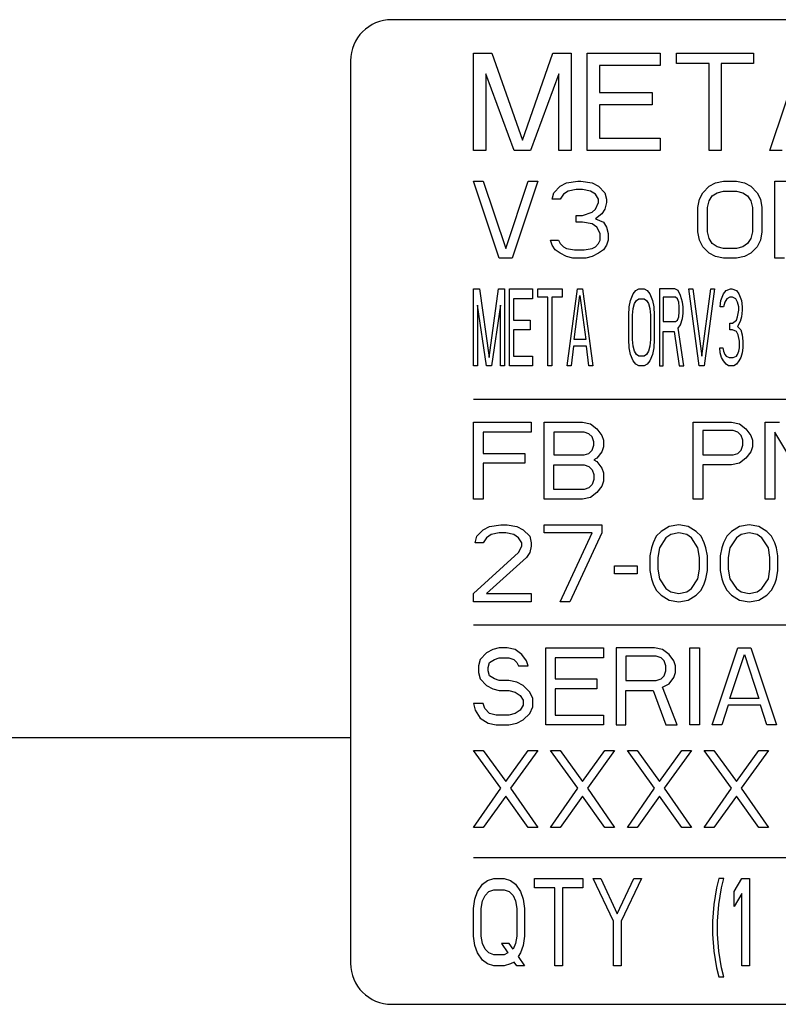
# Model space of a CAD drawing. Header units: millimetres. Extents: x 0 to 5600, y -1552 to 3960.
# Tile 5 of 199: x 1078 to 1115, y 1007 to 1055. Entities that reach past the tile are written whole.
import ezdxf

# ---------------------------------------------------------------- set-up
doc = ezdxf.new("R2010")
doc.units = ezdxf.units.MM
doc.header["$LTSCALE"] = 308
doc.layers.get('0').update_dxf_attribs({"linetype": 'CONTINUOUS'})

msp = doc.modelspace()

# ---------------------------------------------------------------- linework, layer by layer
at = {"color": 7, "linetype": 'Continuous'}
for p, q in [((1192.097, 1054.873), (1096.097, 1054.873)), ((1100.097, 1048.498), (1100.097, 1053.248)), ((1100.097, 1053.248), (1100.987, 1053.248)), ((1100.987, 1053.248), (1102.472, 1049.003)), ((1102.472, 1049.003), (1103.956, 1053.248)), ((1103.956, 1053.248), (1104.847, 1053.248)), ((1104.847, 1053.248), (1104.847, 1048.498)), ((1105.638, 1048.498), (1105.638, 1053.248)), ((1105.638, 1053.248), (1109.201, 1053.248)), ((1109.201, 1053.248), (1109.201, 1052.641)), ((1109.992, 1052.742), (1109.992, 1053.248)), ((1109.992, 1053.248), (1113.753, 1053.248)), ((1113.753, 1053.248), (1113.753, 1052.742)), ((1114.545, 1048.498), (1116.128, 1053.248)), ((1094.097, 1052.873), (1094.097, 1008.873)), ((1106.232, 1052.641), (1106.232, 1051.327)), ((1109.201, 1052.641), (1106.232, 1052.641)), ((1111.576, 1052.742), (1109.992, 1052.742)), ((1111.576, 1048.498), (1111.576, 1052.742)), ((1112.17, 1052.742), (1112.17, 1048.498)), ((1113.753, 1052.742), (1112.17, 1052.742)), ((1100.69, 1052.237), (1100.69, 1048.498)), ((1102.076, 1048.498), (1100.69, 1052.237)), ((1104.253, 1052.237), (1102.867, 1048.498)), ((1104.253, 1048.498), (1104.253, 1052.237)), ((1106.232, 1051.327), (1108.805, 1051.327)), ((1108.805, 1051.327), (1108.805, 1050.721)), ((1106.232, 1050.721), (1106.232, 1049.104)), ((1108.805, 1050.721), (1106.232, 1050.721)), ((1106.232, 1049.104), (1109.201, 1049.104)), ((1109.201, 1049.104), (1109.201, 1048.498)), ((1100.69, 1048.498), (1100.097, 1048.498)), ((1102.867, 1048.498), (1102.076, 1048.498)), ((1104.847, 1048.498), (1104.253, 1048.498)), ((1109.201, 1048.498), (1105.638, 1048.498)), ((1112.17, 1048.498), (1111.576, 1048.498)), ((1115.138, 1048.498), (1114.545, 1048.498)), ((1101.347, 1043.248), (1100.097, 1046.998)), ((1100.097, 1046.998), (1100.565, 1046.998)), ((1100.565, 1046.998), (1101.659, 1043.726)), ((1101.659, 1043.726), (1102.753, 1046.998)), ((1103.222, 1046.998), (1101.972, 1043.248)), ((1102.753, 1046.998), (1103.222, 1046.998)), ((1104.315, 1046.758), (1104.628, 1046.918)), ((1104.628, 1046.918), (1105.175, 1046.998)), ((1105.175, 1046.998), (1105.331, 1046.998)), ((1105.331, 1046.998), (1105.878, 1046.918)), ((1105.878, 1046.918), (1106.19, 1046.758)), ((1111.581, 1046.758), (1111.893, 1046.918)), ((1111.893, 1046.918), (1112.284, 1046.998)), ((1112.284, 1046.998), (1112.909, 1046.998)), ((1112.909, 1046.998), (1113.3, 1046.918)), ((1113.3, 1046.918), (1113.612, 1046.758)), ((1114.784, 1043.248), (1114.784, 1046.998)), ((1114.784, 1046.998), (1116.659, 1046.998)), ((1103.925, 1046.12), (1104.003, 1046.439)), ((1104.003, 1046.439), (1104.315, 1046.758)), ((1104.706, 1046.519), (1104.472, 1046.359)), ((1105.097, 1046.599), (1104.706, 1046.519)), ((1105.409, 1046.599), (1105.097, 1046.599)), ((1105.8, 1046.519), (1105.409, 1046.599)), ((1106.034, 1046.359), (1105.8, 1046.519)), ((1106.19, 1046.758), (1106.503, 1046.439)), ((1106.503, 1046.439), (1106.581, 1046.12)), ((1111.112, 1046.12), (1111.268, 1046.439)), ((1111.268, 1046.439), (1111.581, 1046.758)), ((1111.737, 1046.28), (1111.972, 1046.439)), ((1111.972, 1046.439), (1112.284, 1046.519)), ((1112.284, 1046.519), (1112.909, 1046.519)), ((1112.909, 1046.519), (1113.222, 1046.439)), ((1113.222, 1046.439), (1113.456, 1046.28)), ((1113.612, 1046.758), (1113.925, 1046.439)), ((1113.925, 1046.439), (1114.081, 1046.12)), ((1104.315, 1046.12), (1103.925, 1046.12)), ((1104.472, 1046.359), (1104.315, 1046.12)), ((1106.19, 1046.12), (1106.034, 1046.359)), ((1106.034, 1045.641), (1106.19, 1045.96)), ((1106.19, 1045.96), (1106.19, 1046.12)), ((1106.581, 1045.96), (1106.503, 1045.641)), ((1106.581, 1046.12), (1106.581, 1045.96)), ((1111.034, 1045.721), (1111.112, 1046.12)), ((1111.503, 1045.721), (1111.581, 1046.04)), ((1111.581, 1046.04), (1111.737, 1046.28)), ((1113.456, 1046.28), (1113.612, 1046.04)), ((1113.612, 1046.04), (1113.69, 1045.721)), ((1114.081, 1046.12), (1114.159, 1045.721)), ((1105.409, 1045.322), (1105.878, 1045.482)), ((1105.878, 1045.482), (1106.034, 1045.641)), ((1106.503, 1045.641), (1106.347, 1045.402)), ((1111.034, 1044.524), (1111.034, 1045.721)), ((1111.503, 1044.524), (1111.503, 1045.721)), ((1113.69, 1045.721), (1113.69, 1044.524)), ((1114.159, 1045.721), (1114.159, 1044.524)), ((1105.097, 1045.003), (1105.097, 1045.322)), ((1105.097, 1045.322), (1105.409, 1045.322)), ((1105.409, 1045.003), (1105.097, 1045.003)), ((1105.878, 1044.923), (1105.409, 1045.003)), ((1106.347, 1045.402), (1106.034, 1045.163)), ((1106.034, 1045.163), (1106.425, 1045.003)), ((1106.425, 1045.003), (1106.581, 1044.764)), ((1106.112, 1044.764), (1105.878, 1044.923)), ((1106.268, 1044.444), (1106.112, 1044.764)), ((1106.581, 1044.764), (1106.659, 1044.444)), ((1111.112, 1044.125), (1111.034, 1044.524)), ((1111.581, 1044.205), (1111.503, 1044.524)), ((1113.69, 1044.524), (1113.612, 1044.205)), ((1114.159, 1044.524), (1114.081, 1044.125)), ((1103.925, 1043.886), (1103.847, 1044.125)), ((1103.847, 1044.125), (1104.237, 1044.125)), ((1104.237, 1044.125), (1104.315, 1043.966)), ((1106.19, 1043.966), (1106.268, 1044.125)), ((1106.268, 1044.125), (1106.268, 1044.444)), ((1106.659, 1044.125), (1106.581, 1043.886)), ((1106.659, 1044.444), (1106.659, 1044.125)), ((1111.268, 1043.806), (1111.112, 1044.125)), ((1111.737, 1043.966), (1111.581, 1044.205)), ((1113.612, 1044.205), (1113.456, 1043.966)), ((1114.081, 1044.125), (1113.925, 1043.806)), ((1104.081, 1043.647), (1103.925, 1043.886)), ((1104.315, 1043.487), (1104.081, 1043.647)), ((1104.315, 1043.966), (1104.472, 1043.806)), ((1104.472, 1043.806), (1104.628, 1043.726)), ((1104.628, 1043.726), (1105.018, 1043.647)), ((1105.018, 1043.647), (1105.487, 1043.647)), ((1105.487, 1043.647), (1105.878, 1043.726)), ((1105.878, 1043.726), (1106.034, 1043.806)), ((1106.034, 1043.806), (1106.19, 1043.966)), ((1106.425, 1043.647), (1106.19, 1043.487)), ((1106.581, 1043.886), (1106.425, 1043.647)), ((1111.581, 1043.487), (1111.268, 1043.806)), ((1111.972, 1043.806), (1111.737, 1043.966)), ((1112.284, 1043.726), (1111.972, 1043.806)), ((1112.909, 1043.726), (1112.284, 1043.726)), ((1113.222, 1043.806), (1112.909, 1043.726)), ((1113.456, 1043.966), (1113.222, 1043.806)), ((1113.925, 1043.806), (1113.612, 1043.487)), ((1101.972, 1043.248), (1101.347, 1043.248)), ((1104.628, 1043.327), (1104.315, 1043.487)), ((1104.94, 1043.248), (1104.628, 1043.327)), ((1105.565, 1043.248), (1104.94, 1043.248)), ((1105.878, 1043.327), (1105.565, 1043.248)), ((1106.19, 1043.487), (1105.878, 1043.327)), ((1111.893, 1043.327), (1111.581, 1043.487)), ((1112.284, 1043.248), (1111.893, 1043.327)), ((1112.909, 1043.248), (1112.284, 1043.248)), ((1113.3, 1043.327), (1112.909, 1043.248)), ((1113.612, 1043.487), (1113.3, 1043.327)), ((1115.253, 1043.248), (1114.784, 1043.248)), ((1100.097, 1037.998), (1100.097, 1041.748)), ((1100.097, 1041.748), (1100.378, 1041.748)), ((1100.378, 1041.748), (1100.847, 1038.397)), ((1100.847, 1038.397), (1101.315, 1041.748)), ((1101.315, 1041.748), (1101.597, 1041.748)), ((1101.597, 1041.748), (1101.597, 1037.998)), ((1101.847, 1037.998), (1101.847, 1041.748)), ((1101.847, 1041.748), (1102.972, 1041.748)), ((1102.972, 1041.748), (1102.972, 1041.269)), ((1103.222, 1041.349), (1103.222, 1041.748)), ((1103.222, 1041.748), (1104.409, 1041.748)), ((1104.409, 1041.748), (1104.409, 1041.349)), ((1104.659, 1037.998), (1105.159, 1041.748)), ((1105.159, 1041.748), (1105.409, 1041.748)), ((1105.409, 1041.748), (1105.909, 1037.998)), ((1107.878, 1041.508), (1108.003, 1041.668)), ((1108.003, 1041.668), (1108.159, 1041.748)), ((1108.159, 1041.748), (1108.409, 1041.748)), ((1108.409, 1041.748), (1108.565, 1041.668)), ((1108.565, 1041.668), (1108.69, 1041.508)), ((1109.159, 1041.748), (1109.159, 1037.998)), ((1109.909, 1041.748), (1109.159, 1041.748)), ((1110.065, 1041.668), (1109.909, 1041.748)), ((1110.19, 1041.429), (1110.065, 1041.668)), ((1111.097, 1037.998), (1110.597, 1041.748)), ((1110.597, 1041.748), (1110.784, 1041.748)), ((1110.784, 1041.748), (1111.222, 1038.476)), ((1111.222, 1038.476), (1111.659, 1041.748)), ((1111.847, 1041.748), (1111.347, 1037.998)), ((1111.659, 1041.748), (1111.847, 1041.748)), ((1112.284, 1041.508), (1112.409, 1041.668)), ((1112.409, 1041.668), (1112.628, 1041.748)), ((1112.628, 1041.748), (1112.69, 1041.748)), ((1112.69, 1041.748), (1112.909, 1041.668)), ((1112.909, 1041.668), (1113.034, 1041.508)), ((1102.034, 1041.269), (1102.034, 1040.232)), ((1102.972, 1041.269), (1102.034, 1041.269)), ((1103.722, 1041.349), (1103.222, 1041.349)), ((1103.722, 1037.998), (1103.722, 1041.349)), ((1103.909, 1041.349), (1103.909, 1037.998)), ((1104.409, 1041.349), (1103.909, 1041.349)), ((1105.003, 1039.274), (1105.284, 1041.429)), ((1105.284, 1041.429), (1105.565, 1039.274)), ((1107.69, 1040.87), (1107.753, 1041.189)), ((1107.753, 1041.189), (1107.878, 1041.508)), ((1107.94, 1041.03), (1108.034, 1041.189)), ((1108.034, 1041.189), (1108.159, 1041.269)), ((1108.159, 1041.269), (1108.409, 1041.269)), ((1108.409, 1041.269), (1108.534, 1041.189)), ((1108.534, 1041.189), (1108.628, 1041.03)), ((1108.69, 1041.508), (1108.815, 1041.189)), ((1108.815, 1041.189), (1108.878, 1040.87)), ((1109.347, 1041.349), (1109.347, 1040.152)), ((1109.94, 1041.349), (1109.347, 1041.349)), ((1110.034, 1041.269), (1109.94, 1041.349)), ((1110.097, 1041.109), (1110.034, 1041.269)), ((1110.284, 1041.109), (1110.19, 1041.429)), ((1112.128, 1040.87), (1112.159, 1041.189)), ((1112.159, 1041.189), (1112.284, 1041.508)), ((1112.44, 1041.269), (1112.347, 1041.109)), ((1112.597, 1041.349), (1112.44, 1041.269)), ((1112.722, 1041.349), (1112.597, 1041.349)), ((1112.878, 1041.269), (1112.722, 1041.349)), ((1112.972, 1041.109), (1112.878, 1041.269)), ((1113.034, 1041.508), (1113.159, 1041.189)), ((1113.159, 1041.189), (1113.19, 1040.87)), ((1100.284, 1040.95), (1100.284, 1037.998)), ((1100.722, 1037.998), (1100.284, 1040.95)), ((1101.409, 1040.95), (1100.972, 1037.998)), ((1101.409, 1037.998), (1101.409, 1040.95)), ((1107.659, 1040.471), (1107.69, 1040.87)), ((1107.847, 1040.471), (1107.878, 1040.79)), ((1107.878, 1040.79), (1107.94, 1041.03)), ((1108.628, 1041.03), (1108.69, 1040.79)), ((1108.69, 1040.79), (1108.722, 1040.471)), ((1108.878, 1040.87), (1108.909, 1040.471)), ((1110.128, 1040.87), (1110.097, 1041.109)), ((1110.128, 1040.631), (1110.128, 1040.87)), ((1110.315, 1040.87), (1110.284, 1041.109)), ((1110.315, 1040.551), (1110.315, 1040.87)), ((1112.284, 1040.87), (1112.128, 1040.87)), ((1112.347, 1041.109), (1112.284, 1040.87)), ((1113.034, 1040.87), (1112.972, 1041.109)), ((1112.972, 1040.391), (1113.034, 1040.71)), ((1113.034, 1040.71), (1113.034, 1040.87)), ((1113.19, 1040.71), (1113.159, 1040.391)), ((1113.19, 1040.87), (1113.19, 1040.71)), ((1102.034, 1040.232), (1102.847, 1040.232)), ((1102.847, 1040.232), (1102.847, 1039.753)), ((1107.659, 1039.274), (1107.659, 1040.471)), ((1107.847, 1039.274), (1107.847, 1040.471)), ((1108.722, 1040.471), (1108.722, 1039.274)), ((1108.909, 1040.471), (1108.909, 1039.274)), ((1109.94, 1040.152), (1110.034, 1040.232)), ((1110.034, 1040.232), (1110.097, 1040.391)), ((1110.097, 1040.391), (1110.128, 1040.631)), ((1110.19, 1039.992), (1110.284, 1040.311)), ((1110.284, 1040.311), (1110.315, 1040.551)), ((1112.722, 1040.072), (1112.909, 1040.232)), ((1112.909, 1040.232), (1112.972, 1040.391)), ((1113.159, 1040.391), (1113.097, 1040.152)), ((1102.034, 1039.753), (1102.034, 1038.476)), ((1102.847, 1039.753), (1102.034, 1039.753)), ((1109.347, 1040.152), (1109.94, 1040.152)), ((1110.065, 1039.833), (1110.19, 1039.992)), ((1110.347, 1037.998), (1110.065, 1039.833)), ((1112.597, 1039.753), (1112.597, 1040.072)), ((1112.597, 1040.072), (1112.722, 1040.072)), ((1112.722, 1039.753), (1112.597, 1039.753)), ((1112.909, 1039.673), (1112.722, 1039.753)), ((1113.097, 1040.152), (1112.972, 1039.913)), ((1112.972, 1039.913), (1113.128, 1039.753)), ((1113.128, 1039.753), (1113.19, 1039.514)), ((1105.565, 1039.274), (1105.003, 1039.274)), ((1107.69, 1038.875), (1107.659, 1039.274)), ((1107.878, 1038.955), (1107.847, 1039.274)), ((1108.722, 1039.274), (1108.69, 1038.955)), ((1108.909, 1039.274), (1108.878, 1038.875)), ((1109.347, 1037.998), (1109.347, 1039.673)), ((1109.347, 1039.673), (1109.878, 1039.673)), ((1109.878, 1039.673), (1110.128, 1037.998)), ((1113.003, 1039.514), (1112.909, 1039.673)), ((1113.065, 1039.194), (1113.003, 1039.514)), ((1113.19, 1039.514), (1113.222, 1039.194)), ((1104.972, 1038.955), (1104.847, 1037.998)), ((1105.597, 1038.955), (1104.972, 1038.955)), ((1105.722, 1037.998), (1105.597, 1038.955)), ((1107.753, 1038.556), (1107.69, 1038.875)), ((1107.94, 1038.716), (1107.878, 1038.955)), ((1108.69, 1038.955), (1108.628, 1038.716)), ((1108.878, 1038.875), (1108.815, 1038.556)), ((1112.128, 1038.636), (1112.097, 1038.875)), ((1112.097, 1038.875), (1112.253, 1038.875)), ((1112.253, 1038.875), (1112.284, 1038.716)), ((1113.034, 1038.716), (1113.065, 1038.875)), ((1113.065, 1038.875), (1113.065, 1039.194)), ((1113.222, 1038.875), (1113.19, 1038.636)), ((1113.222, 1039.194), (1113.222, 1038.875)), ((1102.034, 1038.476), (1102.972, 1038.476)), ((1102.972, 1038.476), (1102.972, 1037.998)), ((1107.878, 1038.237), (1107.753, 1038.556)), ((1108.034, 1038.556), (1107.94, 1038.716)), ((1108.159, 1038.476), (1108.034, 1038.556)), ((1108.409, 1038.476), (1108.159, 1038.476)), ((1108.534, 1038.556), (1108.409, 1038.476)), ((1108.628, 1038.716), (1108.534, 1038.556)), ((1108.815, 1038.556), (1108.69, 1038.237)), ((1112.19, 1038.397), (1112.128, 1038.636)), ((1112.284, 1038.237), (1112.19, 1038.397)), ((1112.284, 1038.716), (1112.347, 1038.556)), ((1112.347, 1038.556), (1112.409, 1038.476)), ((1112.409, 1038.476), (1112.565, 1038.397)), ((1112.565, 1038.397), (1112.753, 1038.397)), ((1112.753, 1038.397), (1112.909, 1038.476)), ((1112.909, 1038.476), (1112.972, 1038.556)), ((1112.972, 1038.556), (1113.034, 1038.716)), ((1113.128, 1038.397), (1113.034, 1038.237)), ((1113.19, 1038.636), (1113.128, 1038.397)), ((1100.284, 1037.998), (1100.097, 1037.998)), ((1100.972, 1037.998), (1100.722, 1037.998)), ((1101.597, 1037.998), (1101.409, 1037.998)), ((1102.972, 1037.998), (1101.847, 1037.998)), ((1103.909, 1037.998), (1103.722, 1037.998)), ((1104.847, 1037.998), (1104.659, 1037.998)), ((1105.909, 1037.998), (1105.722, 1037.998)), ((1108.003, 1038.077), (1107.878, 1038.237)), ((1108.159, 1037.998), (1108.003, 1038.077)), ((1108.409, 1037.998), (1108.159, 1037.998)), ((1108.565, 1038.077), (1108.409, 1037.998)), ((1108.69, 1038.237), (1108.565, 1038.077)), ((1109.159, 1037.998), (1109.347, 1037.998)), ((1110.128, 1037.998), (1110.347, 1037.998)), ((1111.347, 1037.998), (1111.097, 1037.998)), ((1112.409, 1038.077), (1112.284, 1038.237)), ((1112.534, 1037.998), (1112.409, 1038.077)), ((1112.784, 1037.998), (1112.534, 1037.998)), ((1112.909, 1038.077), (1112.784, 1037.998)), ((1113.034, 1038.237), (1112.909, 1038.077)), ((1100.097, 1036.373), (1138.097, 1036.373)), ((1100.097, 1031.498), (1100.097, 1035.248)), ((1100.097, 1035.248), (1102.909, 1035.248)), ((1102.909, 1035.248), (1102.909, 1034.769)), ((1103.534, 1031.498), (1103.534, 1035.248)), ((1103.534, 1035.248), (1105.409, 1035.248)), ((1105.409, 1035.248), (1105.8, 1035.168)), ((1105.8, 1035.168), (1106.112, 1034.929)), ((1106.112, 1034.929), (1106.347, 1034.609)), ((1110.8, 1031.498), (1110.8, 1035.248)), ((1110.8, 1035.248), (1112.675, 1035.248)), ((1112.675, 1035.248), (1113.065, 1035.168)), ((1113.065, 1035.168), (1113.378, 1034.929)), ((1113.378, 1034.929), (1113.612, 1034.609)), ((1114.315, 1031.498), (1114.315, 1035.248)), ((1114.315, 1035.248), (1115.018, 1035.248)), ((1100.565, 1034.769), (1100.565, 1033.732)), ((1102.909, 1034.769), (1100.565, 1034.769)), ((1104.003, 1034.769), (1104.003, 1033.652)), ((1105.487, 1034.769), (1104.003, 1034.769)), ((1105.722, 1034.689), (1105.487, 1034.769)), ((1105.878, 1034.53), (1105.722, 1034.689)), ((1105.956, 1034.29), (1105.878, 1034.53)), ((1106.347, 1034.609), (1106.425, 1034.37)), ((1111.268, 1034.849), (1111.268, 1033.652)), ((1112.753, 1034.849), (1111.268, 1034.849)), ((1112.987, 1034.769), (1112.753, 1034.849)), ((1113.143, 1034.609), (1112.987, 1034.769)), ((1113.222, 1034.37), (1113.143, 1034.609)), ((1113.612, 1034.609), (1113.69, 1034.37)), ((1114.784, 1034.769), (1114.784, 1031.498)), ((1116.737, 1031.498), (1114.784, 1034.769)), ((1105.878, 1033.891), (1105.956, 1034.131)), ((1105.956, 1034.131), (1105.956, 1034.29)), ((1106.425, 1034.051), (1106.347, 1033.811)), ((1106.425, 1034.37), (1106.425, 1034.051)), ((1113.143, 1033.891), (1113.222, 1034.131)), ((1113.222, 1034.131), (1113.222, 1034.37)), ((1113.69, 1034.051), (1113.612, 1033.811)), ((1113.69, 1034.37), (1113.69, 1034.051)), ((1100.565, 1033.732), (1102.597, 1033.732)), ((1102.597, 1033.732), (1102.597, 1033.253)), ((1104.003, 1033.652), (1105.487, 1033.652)), ((1105.487, 1033.652), (1105.722, 1033.732)), ((1105.722, 1033.732), (1105.878, 1033.891)), ((1106.112, 1033.492), (1105.956, 1033.413)), ((1106.347, 1033.811), (1106.112, 1033.492)), ((1111.268, 1033.652), (1112.753, 1033.652)), ((1112.753, 1033.652), (1112.987, 1033.732)), ((1112.987, 1033.732), (1113.143, 1033.891)), ((1113.378, 1033.492), (1113.065, 1033.253)), ((1113.612, 1033.811), (1113.378, 1033.492)), ((1100.565, 1033.253), (1100.565, 1031.498)), ((1102.597, 1033.253), (1100.565, 1033.253)), ((1104.003, 1031.976), (1104.003, 1033.173)), ((1104.003, 1033.173), (1105.487, 1033.173)), ((1105.487, 1033.173), (1105.722, 1033.093)), ((1105.722, 1033.093), (1105.878, 1032.934)), ((1105.956, 1033.413), (1106.112, 1033.333)), ((1106.112, 1033.333), (1106.347, 1033.014)), ((1106.347, 1033.014), (1106.425, 1032.774)), ((1111.268, 1033.173), (1111.268, 1031.498)), ((1112.675, 1033.173), (1111.268, 1033.173)), ((1113.065, 1033.253), (1112.675, 1033.173)), ((1105.878, 1032.934), (1105.956, 1032.694)), ((1105.956, 1032.694), (1105.956, 1032.455)), ((1106.425, 1032.774), (1106.425, 1032.375)), ((1105.722, 1032.056), (1105.487, 1031.976)), ((1105.878, 1032.216), (1105.722, 1032.056)), ((1105.956, 1032.455), (1105.878, 1032.216)), ((1106.347, 1032.136), (1106.112, 1031.817)), ((1106.425, 1032.375), (1106.347, 1032.136)), ((1105.487, 1031.976), (1104.003, 1031.976)), ((1105.8, 1031.577), (1105.409, 1031.498)), ((1106.112, 1031.817), (1105.8, 1031.577)), ((1100.565, 1031.498), (1100.097, 1031.498)), ((1105.409, 1031.498), (1103.534, 1031.498)), ((1111.268, 1031.498), (1110.8, 1031.498)), ((1114.784, 1031.498), (1114.315, 1031.498)), ((1100.565, 1030.008), (1100.878, 1030.168)), ((1100.878, 1030.168), (1101.425, 1030.248)), ((1101.425, 1030.248), (1101.737, 1030.248)), ((1101.737, 1030.248), (1102.206, 1030.168)), ((1102.206, 1030.168), (1102.518, 1030.008)), ((1103.534, 1029.849), (1103.534, 1030.248)), ((1103.534, 1030.248), (1106.347, 1030.248)), ((1106.347, 1030.248), (1106.347, 1029.849)), ((1109.628, 1030.168), (1109.237, 1029.929)), ((1110.097, 1030.248), (1109.628, 1030.168)), ((1110.565, 1030.168), (1110.097, 1030.248)), ((1110.956, 1029.929), (1110.565, 1030.168)), ((1113.065, 1030.168), (1112.675, 1029.929)), ((1113.534, 1030.248), (1113.065, 1030.168)), ((1114.003, 1030.168), (1113.534, 1030.248)), ((1114.393, 1029.929), (1114.003, 1030.168)), ((1100.175, 1029.37), (1100.253, 1029.689)), ((1100.253, 1029.689), (1100.565, 1030.008)), ((1100.722, 1029.609), (1100.565, 1029.37)), ((1100.956, 1029.769), (1100.722, 1029.609)), ((1101.347, 1029.849), (1100.956, 1029.769)), ((1101.659, 1029.849), (1101.347, 1029.849)), ((1102.05, 1029.769), (1101.659, 1029.849)), ((1102.284, 1029.609), (1102.05, 1029.769)), ((1102.44, 1029.37), (1102.284, 1029.609)), ((1102.518, 1030.008), (1102.831, 1029.689)), ((1102.831, 1029.689), (1102.909, 1029.37)), ((1105.878, 1029.849), (1103.534, 1029.849)), ((1104.315, 1026.498), (1105.878, 1029.849)), ((1106.347, 1029.849), (1104.784, 1026.498)), ((1109.003, 1029.689), (1108.847, 1029.37)), ((1109.237, 1029.929), (1109.003, 1029.689)), ((1109.472, 1029.609), (1109.159, 1029.131)), ((1109.706, 1029.769), (1109.472, 1029.609)), ((1110.097, 1029.849), (1109.706, 1029.769)), ((1110.487, 1029.769), (1110.097, 1029.849)), ((1110.722, 1029.609), (1110.487, 1029.769)), ((1111.034, 1029.131), (1110.722, 1029.609)), ((1111.19, 1029.689), (1110.956, 1029.929)), ((1111.347, 1029.37), (1111.19, 1029.689)), ((1112.44, 1029.689), (1112.284, 1029.37)), ((1112.675, 1029.929), (1112.44, 1029.689)), ((1112.909, 1029.609), (1112.597, 1029.131)), ((1113.143, 1029.769), (1112.909, 1029.609)), ((1113.534, 1029.849), (1113.143, 1029.769)), ((1113.925, 1029.769), (1113.534, 1029.849)), ((1114.159, 1029.609), (1113.925, 1029.769)), ((1114.472, 1029.131), (1114.159, 1029.609)), ((1114.628, 1029.689), (1114.393, 1029.929)), ((1114.784, 1029.37), (1114.628, 1029.689)), ((1100.565, 1029.37), (1100.175, 1029.37)), ((1102.284, 1028.891), (1102.44, 1029.21)), ((1102.44, 1029.21), (1102.44, 1029.37)), ((1102.909, 1029.21), (1102.831, 1028.891)), ((1102.909, 1029.37), (1102.909, 1029.21)), ((1108.768, 1029.131), (1108.69, 1028.732)), ((1108.847, 1029.37), (1108.768, 1029.131)), ((1109.159, 1029.131), (1109.081, 1028.652)), ((1111.112, 1028.652), (1111.034, 1029.131)), ((1111.425, 1029.131), (1111.347, 1029.37)), ((1111.503, 1028.732), (1111.425, 1029.131)), ((1112.206, 1029.131), (1112.128, 1028.732)), ((1112.284, 1029.37), (1112.206, 1029.131)), ((1112.597, 1029.131), (1112.518, 1028.652)), ((1114.55, 1028.652), (1114.472, 1029.131)), ((1114.862, 1029.131), (1114.784, 1029.37)), ((1114.94, 1028.732), (1114.862, 1029.131)), ((1100.097, 1026.897), (1102.284, 1028.891)), ((1102.675, 1028.652), (1100.722, 1026.897)), ((1102.831, 1028.891), (1102.675, 1028.652)), ((1108.69, 1028.732), (1108.69, 1028.014)), ((1109.081, 1028.652), (1109.081, 1028.093)), ((1111.112, 1028.093), (1111.112, 1028.652)), ((1111.503, 1028.014), (1111.503, 1028.732)), ((1112.128, 1028.732), (1112.128, 1028.014)), ((1112.518, 1028.652), (1112.518, 1028.093)), ((1114.55, 1028.093), (1114.55, 1028.652)), ((1114.94, 1028.014), (1114.94, 1028.732)), ((1106.972, 1027.854), (1106.972, 1028.253)), ((1106.972, 1028.253), (1108.065, 1028.253)), ((1108.065, 1028.253), (1108.065, 1027.854)), ((1108.065, 1027.854), (1106.972, 1027.854)), ((1108.69, 1028.014), (1108.768, 1027.615)), ((1109.081, 1028.093), (1109.159, 1027.615)), ((1111.034, 1027.615), (1111.112, 1028.093)), ((1111.425, 1027.615), (1111.503, 1028.014)), ((1112.128, 1028.014), (1112.206, 1027.615)), ((1112.518, 1028.093), (1112.597, 1027.615)), ((1114.472, 1027.615), (1114.55, 1028.093)), ((1114.862, 1027.615), (1114.94, 1028.014)), ((1108.768, 1027.615), (1108.847, 1027.375)), ((1108.847, 1027.375), (1109.003, 1027.056)), ((1109.159, 1027.615), (1109.472, 1027.136)), ((1110.722, 1027.136), (1111.034, 1027.615)), ((1111.19, 1027.056), (1111.347, 1027.375)), ((1111.347, 1027.375), (1111.425, 1027.615)), ((1112.206, 1027.615), (1112.284, 1027.375)), ((1112.284, 1027.375), (1112.44, 1027.056)), ((1112.597, 1027.615), (1112.909, 1027.136)), ((1114.159, 1027.136), (1114.472, 1027.615)), ((1114.628, 1027.056), (1114.784, 1027.375)), ((1114.784, 1027.375), (1114.862, 1027.615)), ((1100.097, 1026.498), (1100.097, 1026.897)), ((1100.722, 1026.897), (1102.909, 1026.897)), ((1102.909, 1026.897), (1102.909, 1026.498)), ((1109.003, 1027.056), (1109.237, 1026.817)), ((1109.237, 1026.817), (1109.628, 1026.577)), ((1109.472, 1027.136), (1109.706, 1026.976)), ((1109.706, 1026.976), (1110.097, 1026.897)), ((1110.097, 1026.897), (1110.487, 1026.976)), ((1110.487, 1026.976), (1110.722, 1027.136)), ((1110.565, 1026.577), (1110.956, 1026.817)), ((1110.956, 1026.817), (1111.19, 1027.056)), ((1112.44, 1027.056), (1112.675, 1026.817)), ((1112.675, 1026.817), (1113.065, 1026.577)), ((1112.909, 1027.136), (1113.143, 1026.976)), ((1113.143, 1026.976), (1113.534, 1026.897)), ((1113.534, 1026.897), (1113.925, 1026.976)), ((1113.925, 1026.976), (1114.159, 1027.136)), ((1114.003, 1026.577), (1114.393, 1026.817)), ((1114.393, 1026.817), (1114.628, 1027.056)), ((1102.909, 1026.498), (1100.097, 1026.498)), ((1104.784, 1026.498), (1104.315, 1026.498)), ((1109.628, 1026.577), (1110.097, 1026.498)), ((1110.097, 1026.498), (1110.565, 1026.577)), ((1113.065, 1026.577), (1113.534, 1026.498)), ((1113.534, 1026.498), (1114.003, 1026.577)), ((1100.097, 1025.373), (1138.097, 1025.373)), ((1100.722, 1024.008), (1100.409, 1023.689)), ((1101.034, 1024.168), (1100.722, 1024.008)), ((1101.347, 1024.248), (1101.034, 1024.168)), ((1101.737, 1024.248), (1101.347, 1024.248)), ((1102.128, 1024.168), (1101.737, 1024.248)), ((1102.44, 1023.929), (1102.128, 1024.168)), ((1102.675, 1023.609), (1102.44, 1023.929)), ((1103.612, 1020.498), (1103.612, 1024.248)), ((1103.612, 1024.248), (1106.425, 1024.248)), ((1106.425, 1024.248), (1106.425, 1023.769)), ((1107.05, 1024.248), (1107.05, 1020.498)), ((1108.925, 1024.248), (1107.05, 1024.248)), ((1107.518, 1023.849), (1107.518, 1022.652)), ((1109.003, 1023.849), (1107.518, 1023.849)), ((1109.315, 1024.168), (1108.925, 1024.248)), ((1109.237, 1023.769), (1109.003, 1023.849)), ((1109.628, 1023.929), (1109.315, 1024.168)), ((1109.862, 1023.609), (1109.628, 1023.929)), ((1110.643, 1020.498), (1110.643, 1024.248)), ((1110.643, 1024.248), (1111.112, 1024.248)), ((1111.112, 1024.248), (1111.112, 1020.498)), ((1111.737, 1020.498), (1112.987, 1024.248)), ((1112.597, 1021.774), (1113.3, 1023.929)), ((1112.987, 1024.248), (1113.612, 1024.248)), ((1113.3, 1023.929), (1114.003, 1021.774)), ((1113.612, 1024.248), (1114.862, 1020.498)), ((1100.409, 1023.689), (1100.331, 1023.37)), ((1100.331, 1023.37), (1100.331, 1023.051)), ((1100.8, 1023.29), (1100.878, 1023.53)), ((1100.878, 1023.53), (1101.112, 1023.689)), ((1101.112, 1023.689), (1101.347, 1023.769)), ((1101.347, 1023.769), (1101.815, 1023.769)), ((1101.815, 1023.769), (1102.05, 1023.689)), ((1102.05, 1023.689), (1102.206, 1023.53)), ((1102.206, 1023.53), (1102.284, 1023.37)), ((1102.284, 1023.37), (1102.753, 1023.37)), ((1102.753, 1023.37), (1102.675, 1023.609)), ((1104.081, 1023.769), (1104.081, 1022.732)), ((1106.425, 1023.769), (1104.081, 1023.769)), ((1109.393, 1023.609), (1109.237, 1023.769)), ((1109.472, 1023.37), (1109.393, 1023.609)), ((1109.472, 1023.131), (1109.472, 1023.37)), ((1109.94, 1023.37), (1109.862, 1023.609)), ((1109.94, 1023.051), (1109.94, 1023.37)), ((1100.331, 1023.051), (1100.409, 1022.732)), ((1100.8, 1023.131), (1100.8, 1023.29)), ((1100.878, 1022.891), (1100.8, 1023.131)), ((1101.112, 1022.732), (1100.878, 1022.891)), ((1109.237, 1022.732), (1109.393, 1022.891)), ((1109.393, 1022.891), (1109.472, 1023.131)), ((1109.862, 1022.811), (1109.94, 1023.051)), ((1100.409, 1022.732), (1100.722, 1022.413)), ((1100.722, 1022.413), (1101.034, 1022.253)), ((1101.347, 1022.652), (1101.112, 1022.732)), ((1101.815, 1022.652), (1101.347, 1022.652)), ((1102.206, 1022.572), (1101.815, 1022.652)), ((1102.518, 1022.413), (1102.206, 1022.572)), ((1102.831, 1022.093), (1102.518, 1022.413)), ((1104.081, 1022.732), (1106.112, 1022.732)), ((1106.112, 1022.732), (1106.112, 1022.253)), ((1107.518, 1022.652), (1109.003, 1022.652)), ((1109.003, 1022.652), (1109.237, 1022.732)), ((1109.315, 1022.333), (1109.628, 1022.492)), ((1109.628, 1022.492), (1109.862, 1022.811)), ((1101.034, 1022.253), (1101.347, 1022.173)), ((1101.347, 1022.173), (1101.815, 1022.173)), ((1101.815, 1022.173), (1102.128, 1022.093)), ((1102.128, 1022.093), (1102.362, 1021.934)), ((1102.362, 1021.934), (1102.518, 1021.694)), ((1102.987, 1021.774), (1102.831, 1022.093)), ((1104.081, 1022.253), (1104.081, 1020.976)), ((1106.112, 1022.253), (1104.081, 1022.253)), ((1107.518, 1020.498), (1107.518, 1022.173)), ((1107.518, 1022.173), (1108.847, 1022.173)), ((1108.847, 1022.173), (1109.472, 1020.498)), ((1110.018, 1020.498), (1109.315, 1022.333)), ((1100.097, 1021.535), (1100.175, 1021.216)), ((1100.565, 1021.535), (1100.097, 1021.535)), ((1100.643, 1021.296), (1100.565, 1021.535)), ((1102.518, 1021.455), (1102.362, 1021.216)), ((1102.518, 1021.694), (1102.518, 1021.455)), ((1102.987, 1021.375), (1102.987, 1021.774)), ((1112.518, 1021.455), (1112.206, 1020.498)), ((1114.081, 1021.455), (1112.518, 1021.455)), ((1114.003, 1021.774), (1112.597, 1021.774)), ((1114.393, 1020.498), (1114.081, 1021.455)), ((1100.175, 1021.216), (1100.409, 1020.817)), ((1100.878, 1021.056), (1100.643, 1021.296)), ((1101.19, 1020.976), (1100.878, 1021.056)), ((1101.815, 1020.976), (1101.19, 1020.976)), ((1102.128, 1021.056), (1101.815, 1020.976)), ((1102.362, 1021.216), (1102.128, 1021.056)), ((1102.518, 1020.737), (1102.831, 1021.056)), ((1102.831, 1021.056), (1102.987, 1021.375)), ((1104.081, 1020.976), (1106.425, 1020.976)), ((1106.425, 1020.976), (1106.425, 1020.498)), ((1100.409, 1020.817), (1100.8, 1020.577)), ((1100.8, 1020.577), (1101.19, 1020.498)), ((1101.19, 1020.498), (1101.815, 1020.498)), ((1101.815, 1020.498), (1102.206, 1020.577)), ((1102.206, 1020.577), (1102.518, 1020.737)), ((1106.425, 1020.498), (1103.612, 1020.498)), ((1107.05, 1020.498), (1107.518, 1020.498)), ((1109.472, 1020.498), (1110.018, 1020.498)), ((1111.112, 1020.498), (1110.643, 1020.498)), ((1112.206, 1020.498), (1111.737, 1020.498)), ((1114.862, 1020.498), (1114.393, 1020.498)), ((893.847, 1019.873), (1094.097, 1019.873)), ((1101.425, 1017.413), (1100.097, 1019.248)), ((1100.097, 1019.248), (1100.565, 1019.248)), ((1100.565, 1019.248), (1101.659, 1017.732)), ((1101.659, 1017.732), (1102.753, 1019.248)), ((1103.222, 1019.248), (1101.893, 1017.413)), ((1102.753, 1019.248), (1103.222, 1019.248)), ((1105.175, 1017.413), (1103.847, 1019.248)), ((1103.847, 1019.248), (1104.315, 1019.248)), ((1104.315, 1019.248), (1105.409, 1017.732)), ((1105.409, 1017.732), (1106.503, 1019.248)), ((1106.972, 1019.248), (1105.643, 1017.413)), ((1106.503, 1019.248), (1106.972, 1019.248)), ((1108.925, 1017.413), (1107.597, 1019.248)), ((1107.597, 1019.248), (1108.065, 1019.248)), ((1108.065, 1019.248), (1109.159, 1017.732)), ((1109.159, 1017.732), (1110.253, 1019.248)), ((1110.722, 1019.248), (1109.393, 1017.413)), ((1110.253, 1019.248), (1110.722, 1019.248)), ((1112.675, 1017.413), (1111.347, 1019.248)), ((1111.347, 1019.248), (1111.815, 1019.248)), ((1111.815, 1019.248), (1112.909, 1017.732)), ((1112.909, 1017.732), (1114.003, 1019.248)), ((1114.472, 1019.248), (1113.143, 1017.413)), ((1114.003, 1019.248), (1114.472, 1019.248)), ((1100.097, 1015.498), (1101.425, 1017.413)), ((1101.893, 1017.413), (1103.222, 1015.498)), ((1103.847, 1015.498), (1105.175, 1017.413)), ((1105.643, 1017.413), (1106.972, 1015.498)), ((1107.597, 1015.498), (1108.925, 1017.413)), ((1109.393, 1017.413), (1110.722, 1015.498)), ((1111.347, 1015.498), (1112.675, 1017.413)), ((1113.143, 1017.413), (1114.472, 1015.498)), ((1101.659, 1017.014), (1100.565, 1015.498)), ((1102.753, 1015.498), (1101.659, 1017.014)), ((1105.409, 1017.014), (1104.315, 1015.498)), ((1106.503, 1015.498), (1105.409, 1017.014)), ((1109.159, 1017.014), (1108.065, 1015.498)), ((1110.253, 1015.498), (1109.159, 1017.014)), ((1112.909, 1017.014), (1111.815, 1015.498)), ((1114.003, 1015.498), (1112.909, 1017.014)), ((1100.565, 1015.498), (1100.097, 1015.498)), ((1103.222, 1015.498), (1102.753, 1015.498)), ((1104.315, 1015.498), (1103.847, 1015.498)), ((1106.972, 1015.498), (1106.503, 1015.498)), ((1108.065, 1015.498), (1107.597, 1015.498)), ((1110.722, 1015.498), (1110.253, 1015.498)), ((1111.815, 1015.498), (1111.347, 1015.498)), ((1114.472, 1015.498), (1114.003, 1015.498)), ((1100.097, 1014.033), (1138.097, 1014.033)), ((1100.53, 1012.726), (1100.778, 1012.907)), ((1100.778, 1012.907), (1101.088, 1012.998)), ((1101.088, 1012.998), (1101.584, 1012.998)), ((1101.584, 1012.998), (1101.894, 1012.907)), ((1101.894, 1012.907), (1102.142, 1012.726)), ((1103.072, 1012.546), (1103.072, 1012.998)), ((1103.072, 1012.998), (1105.427, 1012.998)), ((1105.427, 1012.998), (1105.427, 1012.546)), ((1106.914, 1010.918), (1105.923, 1012.998)), ((1105.923, 1012.998), (1106.295, 1012.998)), ((1106.295, 1012.998), (1107.1, 1011.28)), ((1107.1, 1011.28), (1107.906, 1012.998)), ((1108.278, 1012.998), (1107.286, 1010.918)), ((1107.906, 1012.998), (1108.278, 1012.998)), ((1112.059, 1012.998), (1111.935, 1012.546)), ((1112.306, 1012.998), (1112.059, 1012.998)), ((1112.183, 1012.546), (1112.306, 1012.998)), ((1112.802, 1012.365), (1113.174, 1012.998)), ((1113.174, 1012.998), (1113.546, 1012.998)), ((1113.546, 1012.998), (1113.546, 1008.748)), ((1100.159, 1012.003), (1100.283, 1012.365)), ((1100.283, 1012.365), (1100.53, 1012.726)), ((1100.654, 1012.184), (1100.84, 1012.365)), ((1100.84, 1012.365), (1101.088, 1012.455)), ((1101.088, 1012.455), (1101.584, 1012.455)), ((1101.584, 1012.455), (1101.832, 1012.365)), ((1101.832, 1012.365), (1102.018, 1012.184)), ((1102.142, 1012.726), (1102.39, 1012.365)), ((1102.39, 1012.365), (1102.514, 1012.003)), ((1104.063, 1012.546), (1103.072, 1012.546)), ((1104.063, 1008.748), (1104.063, 1012.546)), ((1104.435, 1012.546), (1104.435, 1008.748)), ((1105.427, 1012.546), (1104.435, 1012.546)), ((1111.935, 1012.546), (1111.811, 1011.732)), ((1112.059, 1011.732), (1112.183, 1012.546)), ((1112.802, 1011.641), (1112.802, 1012.365)), ((1100.097, 1011.551), (1100.159, 1012.003)), ((1100.468, 1011.551), (1100.53, 1011.913)), ((1100.53, 1011.913), (1100.654, 1012.184)), ((1102.018, 1012.184), (1102.142, 1011.913)), ((1102.142, 1011.913), (1102.204, 1011.551)), ((1102.514, 1012.003), (1102.576, 1011.551)), ((1113.174, 1012.274), (1112.802, 1011.641)), ((1113.174, 1008.748), (1113.174, 1012.274)), ((1100.097, 1010.194), (1100.097, 1011.551)), ((1100.468, 1010.194), (1100.468, 1011.551)), ((1102.204, 1011.551), (1102.204, 1010.194)), ((1102.576, 1011.551), (1102.576, 1010.194)), ((1111.811, 1011.732), (1111.749, 1010.918)), ((1111.997, 1010.918), (1112.059, 1011.732)), ((1106.914, 1008.748), (1106.914, 1010.918)), ((1107.286, 1010.918), (1107.286, 1008.748)), ((1111.749, 1010.918), (1111.749, 1010.285)), ((1111.997, 1010.285), (1111.997, 1010.918)), ((1100.159, 1009.742), (1100.097, 1010.194)), ((1100.53, 1009.833), (1100.468, 1010.194)), ((1102.204, 1010.194), (1102.142, 1009.833)), ((1102.576, 1010.194), (1102.514, 1009.742)), ((1111.749, 1010.285), (1111.811, 1009.471)), ((1112.059, 1009.471), (1111.997, 1010.285)), ((1100.283, 1009.381), (1100.159, 1009.742)), ((1100.654, 1009.561), (1100.53, 1009.833)), ((1100.84, 1009.381), (1100.654, 1009.561)), ((1101.46, 1009.833), (1101.77, 1009.381)), ((1101.832, 1009.833), (1101.46, 1009.833)), ((1102.018, 1009.561), (1101.832, 1009.833)), ((1102.142, 1009.833), (1102.018, 1009.561)), ((1102.514, 1009.742), (1102.39, 1009.381)), ((1111.811, 1009.471), (1111.935, 1008.657)), ((1112.183, 1008.657), (1112.059, 1009.471)), ((1100.53, 1009.019), (1100.283, 1009.381)), ((1100.778, 1008.838), (1100.53, 1009.019)), ((1101.088, 1009.29), (1100.84, 1009.381)), ((1101.584, 1009.29), (1101.088, 1009.29)), ((1101.77, 1009.381), (1101.584, 1009.29)), ((1102.39, 1009.381), (1102.266, 1009.2)), ((1102.266, 1009.2), (1102.576, 1008.748)), ((1101.088, 1008.748), (1100.778, 1008.838)), ((1101.584, 1008.748), (1101.088, 1008.748)), ((1101.894, 1008.838), (1101.584, 1008.748)), ((1102.08, 1008.929), (1101.894, 1008.838)), ((1102.204, 1008.748), (1102.08, 1008.929)), ((1102.576, 1008.748), (1102.204, 1008.748)), ((1104.435, 1008.748), (1104.063, 1008.748)), ((1107.286, 1008.748), (1106.914, 1008.748)), ((1111.935, 1008.657), (1112.059, 1008.205)), ((1112.306, 1008.205), (1112.183, 1008.657)), ((1113.546, 1008.748), (1113.174, 1008.748)), ((1112.059, 1008.205), (1112.306, 1008.205)), ((1096.097, 1006.873), (1192.097, 1006.873))]:
    msp.add_line(p, q, dxfattribs=at)
for centre, start, end in [((1096.097, 1052.873), 90, 180), ((1096.097, 1008.873), 180, 270)]:
    msp.add_arc(centre, 2, start, end, dxfattribs=at)

doc.saveas('drawing.dxf')
